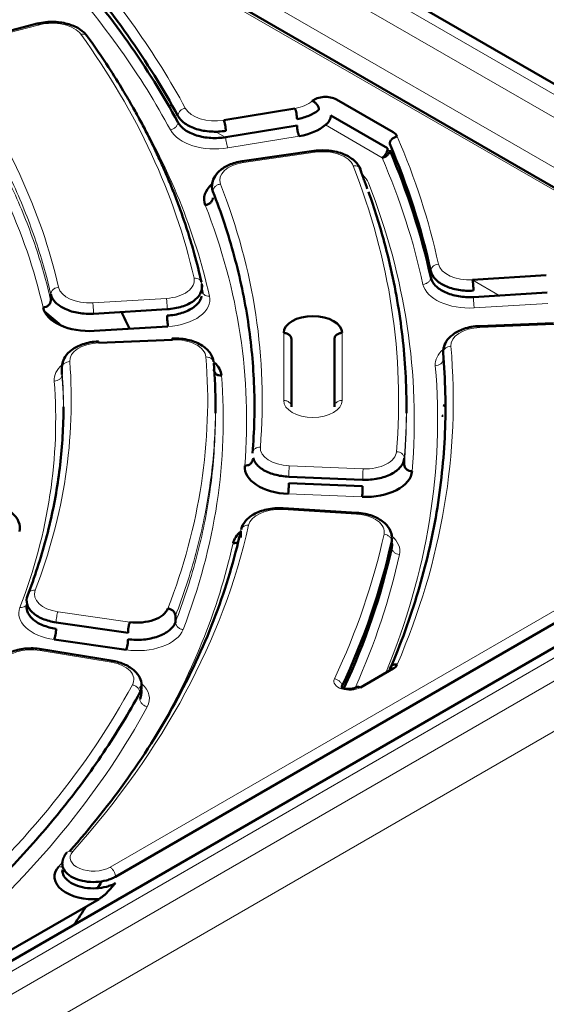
# Model space of a CAD drawing. Header units: millimetres. Extents: x 5 to 579, y 5 to 290.
# Tile 69 of 85: x 370.65 to 377.41, y 193 to 205.63. Entities that reach past the tile are written whole.
import ezdxf

# ---------------------------------------------------------------- set-up
doc = ezdxf.new("R2010")
doc.units = ezdxf.units.MM
doc.layers.add('1', color=7, linetype='Continuous', true_color=0xffffff)

msp = doc.modelspace()

# ---------------------------------------------------------------- linework, layer by layer
at = {"layer": '1', "color": 18, "linetype": 'Continuous', "lineweight": 50}
for p, q in [((382.1358, 202.13719), (365.56397, 211.70494)), ((380.88479, 201.52788), (371.86071, 206.73793)), ((370.89494, 205.58488), (369.99044, 205.35238)), ((374.71482, 204.60722), (375.44311, 204.18674)), ((373.26905, 204.34281), (374.18247, 204.49403)), ((375.37241, 203.98261), (374.64411, 204.4031)), ((374.21003, 204.27523), (373.29661, 204.12401)), ((374.45469, 203.95197), (373.50751, 203.81562)), ((376.46315, 202.29511), (377.40813, 202.35245)), ((372.98787, 202.24177), (372.98787, 202.16013)), ((371.05115, 202.02828), (371.05115, 202.10993)), ((377.41858, 202.13173), (376.4736, 202.07439)), ((371.5992, 201.86025), (372.54428, 201.9176)), ((372.55473, 201.69688), (371.60965, 201.63953)), ((377.49954, 201.74086), (376.55167, 201.70259)), ((372.61436, 201.5252), (371.66639, 201.48693)), ((374.13894, 200.66571), (374.13894, 201.53173)), ((374.68894, 201.53173), (374.68894, 200.66571)), ((371.19479, 201.16205), (371.19479, 201.0804)), ((373.16394, 200.58318), (373.16394, 200.66659)), ((375.61394, 200.58319), (375.61394, 200.66658)), ((376.08489, 200.68889), (376.11163, 200.67346)), ((375.58635, 200.00562), (375.58635, 199.92397)), ((381.47732, 199.87298), (353.54556, 183.74657)), ((371.88184, 194.63951), (380.90532, 199.84921)), ((374.10414, 199.76984), (375.05205, 199.73157)), ((375.05205, 199.64992), (374.10414, 199.68819)), ((374.9771, 199.30832), (374.03207, 199.36567)), ((373.48824, 199.0728), (373.48824, 198.99114)), ((371.11967, 197.90105), (372.04173, 197.76832)), ((372.65062, 197.98535), (372.65062, 197.90371)), ((372.01754, 197.549), (371.09548, 197.68173)), ((371.87495, 197.40241), (370.90687, 197.56268)), ((375.44311, 197.30798), (375.02424, 197.06614)), ((362.56376, 189.09641), (371.66971, 194.35373))]:
    msp.add_line(p, q, dxfattribs=at)
at = {"layer": '1', "color": 18, "linetype": 'Continuous', "lineweight": 13}
for p, q in [((381.93528, 202.11768), (365.56395, 211.56967)), ((381.6768, 201.96844), (365.56427, 211.27102)), ((381.39413, 201.49004), (365.56396, 210.6296)), ((380.83461, 201.52303), (371.81113, 206.73273)), ((370.90518, 205.56591), (370.03705, 205.34276)), ((372.61909, 204.5106), (372.55057, 204.55015)), ((373.28899, 204.12383), (373.15894, 204.19891)), ((375.30169, 203.86014), (374.5734, 204.28062)), ((373.32418, 203.98687), (374.2376, 204.13808)), ((374.44377, 203.93101), (373.52176, 203.79829)), ((375.87302, 202.63194), (375.84858, 202.64605)), ((376.8039, 202.0945), (376.46349, 202.29103)), ((371.58874, 201.99932), (372.53383, 202.05667)), ((376.48405, 201.93532), (377.42903, 201.99266)), ((377.50357, 201.72259), (376.5557, 201.68433)), ((374.03894, 201.61338), (374.03894, 200.74736)), ((374.78894, 200.74736), (374.78894, 201.61338)), ((371.81113, 194.76198), (380.83461, 199.97169)), ((374.11111, 199.90908), (375.05903, 199.87081)), ((353.74608, 183.72706), (381.6768, 199.85287)), ((354.00456, 183.57783), (381.93528, 199.70364)), ((374.09716, 199.54895), (375.04508, 199.51068)), ((374.97104, 199.29015), (374.02601, 199.3475)), ((354.28723, 183.09943), (382.21795, 199.22524)), ((371.14386, 198.03872), (372.06592, 197.90599)), ((371.82677, 197.39068), (370.91329, 197.54191))]:
    msp.add_line(p, q, dxfattribs=at)
for centre, major_axis, start_param, end_param in [((351.91394, 200.74736), (21.85, 0), 0.30172648, 0.47625938), ((351.91394, 200.50241), (21.65, 0), 0.30172648, 0.47625938), ((371.06787, 205.35494), (-0.4, 0), 3.53637296, 5.131268), ((351.91394, 200.74736), (-21.15, 0), 3.27041113, 3.53637296), ((351.91394, 200.74736), (19.4, 0), 0.12997497, 0.39362381), ((351.91394, 200.50241), (19.2, 0), 0.12997497, 0.39362381), ((374.07221, 204.71603), (-0.4, 0), 1.85004901, 2.55947653), ((351.91394, 200.50241), (-21.35, 0), 3.27041113, 3.47308235), ((373.15879, 204.56481), (-0.4, 0), 0.30172648, 1.85004901), ((373.15879, 204.31986), (-0.6, 0), 0.30172648, 1.85004901), ((351.91394, 200.74736), (24.3, 0), 0.12496405, 0.2437235), ((374.54053, 203.70693), (-0.4, 0), 3.36438536, 4.95673508), ((351.91394, 200.50241), (24.1, 0), 0.12496405, 0.2437235), ((373.61853, 203.57421), (-0.4, 0), 4.95673508, 6.5050576), ((351.91394, 200.74736), (-23.6, 0), 3.09333288, 3.36438536), ((374.54053, 203.46198), (-0.6, 0), 3.36438536, 3.6848955), ((351.91394, 200.74736), (21.85, 0), 6.23584594, 6.5050576), ((351.91394, 200.50241), (-23.8, 0), 3.09333288, 3.36438536), ((351.91394, 200.50241), (21.65, 0), 6.23584594, 6.5050576), ((376.42133, 202.52478), (-0.4, 0), 0.12496405, 1.67551608), ((372.49201, 202.28634), (-0.4, 0), 1.67551608, 3.27041113), ((371.54693, 202.22899), (-0.4, 0), 0.12997497, 1.67551608), ((376.42133, 202.27983), (-0.6, 0), 0.12496405, 1.67551608), ((372.49201, 202.04139), (-0.6, 0), 1.67551608, 3.27041113), ((376.5836, 201.45395), (-0.4, 0), 4.78220215, 6.33275418), ((371.69429, 201.25655), (-0.4, 0), 4.78220215, 6.32774327), ((372.64226, 201.29483), (-0.4, 0), 3.18730711, 4.78220215), ((351.91394, 200.74736), (24.3, 0), 6.03946181, 6.33275418), ((351.91394, 200.74736), (-21.15, 0), 2.92134528, 3.18730711), ((376.5836, 201.209), (-0.6, 0), 5.68721576, 6.33275418), ((351.91394, 200.74736), (19.4, 0), 6.06409442, 6.32774327), ((371.69429, 201.01161), (-0.6, 0), 5.68798584, 6.32774327), ((351.91394, 200.50241), (24.1, 0), 6.04745861, 6.33275418), ((351.91394, 200.50241), (-21.35, 0), 2.92134528, 3.18730711), ((351.91394, 200.50241), (19.2, 0), 6.06409442, 6.32774327), ((374.41394, 200.74736), (-0.375, 0), 0, 3.14159265), ((374.13901, 200.13946), (-0.4, 0), 6.23584594, 7.78416846), ((375.08693, 200.10119), (-0.4, 0), 1.50098316, 3.09333288), ((373.9842, 199.11783), (-0.4, 0), 4.60766923, 6.15599175), ((374.92923, 199.06048), (-0.4, 0), 3.01531951, 4.60766923), ((351.91394, 200.74736), (21.85, 0), 5.80692593, 6.15599175), ((351.91394, 200.74736), (-23.6, 0), 2.87654079, 3.01531951), ((351.91394, 200.50241), (21.65, 0), 5.94888118, 6.15599175), ((374.92923, 198.81553), (-0.6, 0), 3.01531951, 3.74690468), ((351.91394, 200.50241), (-23.8, 0), 2.88929542, 3.01531951), ((371.24063, 198.2628), (-0.4, 0), 6.06409442, 7.60963554), ((371.24063, 198.01785), (-0.6, 0), 6.06409442, 7.60963554), ((372.16269, 197.88512), (-0.6, 0), 1.32645023, 2.92134528), ((370.80304, 197.31991), (-0.4, 0), 4.4331363, 5.97867742), ((371.71651, 197.16868), (-0.4, 0), 2.83824126, 4.4331363), ((374.88282, 197.14779), (0.2, 0), 2.87654079, 5.49778714), ((351.91394, 200.74736), (-21.15, 0), 2.57227943, 2.83824126), ((371.71651, 196.92373), (-0.6, 0), 2.83824126, 3.71842396), ((351.91394, 200.50241), (-21.35, 0), 2.57227943, 2.83824126), ((371.599, 194.88446), (-0.3, 0), 5.80692593, 8.6393798), ((351.91394, 200.50241), (21.65, 0), 5.80692593, 5.81192739)]:
    msp.add_ellipse(centre, major_axis=major_axis, ratio=0.57735, start_param=start_param, end_param=end_param, dxfattribs=at)
at = {"layer": '1', "color": 18, "linetype": 'Continuous', "lineweight": 50}
for centre, major_axis, start_param, end_param in [((351.91394, 200.66571), (21.75, 0), 0.30172648, 0.47625938), ((351.91394, 200.58406), (-21.75, 0), 3.44331914, 3.61785203), ((374.5734, 204.52557), (0.2, 0), 0.78539816, 2.55947653), ((374.07221, 204.47108), (0.6, 0), 4.99164166, 5.70106918), ((375.30169, 204.10509), (0.2, 0), 0.2437235, 0.78539816), ((351.91394, 200.66571), (24.2, 0), 0.12496405, 0.2437235), ((351.91394, 200.58406), (-24.2, 0), 3.26655671, 3.38531615), ((373.61853, 203.32926), (0.6, 0), 2.55427289, 3.36346495), ((371.54693, 201.98404), (0.6, 0), 3.27156762, 4.81710874), ((351.91394, 194.37868), (23.07382, 0), 0.58282106, 0.59891613), ((351.91394, 198.46117), (20.9, 0), 0.26893397, 0.28746918), ((374.41394, 201.61338), (0.375, 0), 0, 3.14159265), ((372.64226, 201.04988), (0.6, 0), 0.04571445, 0.56557548), ((376.30912, 200.86983), (0.6, 0), 4.29573525, 4.32813293), ((374.13901, 199.89451), (0.6, 0), 3.09425329, 4.64257581), ((375.08693, 199.85624), (0.6, 0), 4.64257581, 6.23492553), ((370.05463, 199.11133), (0.6, 0), 6.15113975, 6.89154474), ((373.9842, 198.87288), (0.6, 0), 2.54383001, 3.0143991), ((351.91394, 200.66571), (-23.7, 0), 2.87654079, 3.01531951), ((351.91394, 200.58406), (23.7, 0), 6.02238137, 6.15691216), ((372.16269, 198.13007), (-0.4, 0), 1.32645023, 2.92134528), ((375.30169, 197.38963), (0.2, 0), 5.49778714, 6.03946181), ((371.599, 194.63951), (-0.5, 0), 5.80692593, 7.99587869), ((351.91394, 198.46117), (20.9, 0), 5.94772839, 5.95541988), ((351.91394, 198.46117), (20.9, 0), 5.9069173, 5.92751198)]:
    msp.add_ellipse(centre, major_axis=major_axis, ratio=0.57735, start_param=start_param, end_param=end_param, dxfattribs=at)
for points, knots in [([(370.88025, 205.5811), (370.88311, 205.58185), (370.8909, 205.58085), (370.89989, 205.57277), (370.90518, 205.56591)], [0, 0, 0, 0, 0.40482833, 1, 1, 1, 1]), ([(371.51911, 205.41933), (371.49495, 205.45192), (371.43182, 205.51233), (371.3115, 205.56807), (371.19303, 205.59569), (371.09168, 205.60582), (370.98408, 205.60212), (370.91495, 205.58992), (370.88029, 205.58111)], [0, 0, 0, 0, 0.20913642, 0.44519048, 0.57357492, 0.70879214, 0.85111024, 1, 1, 1, 1]), ([(372.98416, 202.26359), (372.95648, 202.38666), (372.90307, 202.59906), (372.82159, 202.87265), (372.75164, 203.08387), (372.6858, 203.26753), (372.61499, 203.45103), (372.53855, 203.63569), (372.45707, 203.81994), (372.37069, 204.00342), (372.28079, 204.18336), (372.18999, 204.35534), (372.09135, 204.53311), (371.96242, 204.75376), (371.77388, 205.05488), (371.61448, 205.28713), (371.51911, 205.41933)], [0, 0, 0, 0, 0.11363182, 0.19658899, 0.25422928, 0.31056385, 0.36833933, 0.42637712, 0.48441386, 0.54244936, 0.60045554, 0.65587208, 0.70703481, 0.77133801, 0.86899137, 1, 1, 1, 1]), ([(374.64411, 204.4031), (374.64411, 204.39775), (374.64365, 204.39215), (374.64184, 204.38062), (374.64049, 204.3747), (374.63695, 204.36278), (374.63476, 204.35678), (374.62962, 204.34493), (374.62667, 204.33907), (374.62012, 204.32774), (374.61653, 204.32225), (374.60883, 204.31187), (374.60473, 204.30697), (374.59618, 204.29795), (374.59173, 204.29382), (374.58265, 204.28649), (374.57802, 204.28329), (374.5734, 204.28062)], [0, 0, 0, 0, 0.125, 0.125, 0.25, 0.25, 0.375, 0.375, 0.5, 0.5, 0.625, 0.625, 0.75, 0.75, 0.875, 0.875, 1, 1, 1, 1]), ([(374.2376, 204.13808), (374.23579, 204.14172), (374.23399, 204.14588), (374.23045, 204.15509), (374.22872, 204.16014), (374.22538, 204.17094), (374.22378, 204.17669), (374.22078, 204.18867), (374.21938, 204.1949), (374.21683, 204.20759), (374.21568, 204.21406), (374.21368, 204.22698), (374.21282, 204.23344), (374.21144, 204.24609), (374.21091, 204.25229), (374.21021, 204.26419), (374.21003, 204.26989), (374.21003, 204.27523)], [0, 0, 0, 0, 0.125, 0.125, 0.25, 0.25, 0.375, 0.375, 0.5, 0.5, 0.625, 0.625, 0.75, 0.75, 0.875, 0.875, 1, 1, 1, 1]), ([(374.44377, 203.93101), (374.44218, 203.93468), (374.4406, 203.93782), (374.43749, 203.94293), (374.43597, 203.94489), (374.43305, 203.94758), (374.43164, 203.9483), (374.43005, 203.94839), (374.42977, 203.94838), (374.4295, 203.94834)], [0, 0, 0, 0, 0.31139309, 0.31139309, 0.62278619, 0.62278619, 0.93417928, 0.93417928, 1, 1, 1, 1]), ([(375.02267, 203.71538), (375.00731, 203.75165), (374.96038, 203.82061), (374.85459, 203.89025), (374.74348, 203.93057), (374.64528, 203.9512), (374.53765, 203.95853), (374.46604, 203.95352), (374.42952, 203.94834)], [0, 0, 0, 0, 0.21051322, 0.44763664, 0.57617096, 0.71110788, 0.8525975, 1, 1, 1, 1]), ([(375.30169, 203.86014), (375.30632, 203.86281), (375.31095, 203.86601), (375.32003, 203.87333), (375.32448, 203.87746), (375.33303, 203.88649), (375.33713, 203.89139), (375.34483, 203.90177), (375.34842, 203.90725), (375.35497, 203.91859), (375.35792, 203.92444), (375.36306, 203.9363), (375.36525, 203.9423), (375.36879, 203.95422), (375.37014, 203.96014), (375.37195, 203.97166), (375.3724, 203.97727), (375.3724, 203.98261)], [0, 0, 0, 0, 0.125, 0.125, 0.25, 0.25, 0.375, 0.375, 0.5, 0.5, 0.625, 0.625, 0.75, 0.75, 0.875, 0.875, 1, 1, 1, 1]), ([(373.50752, 203.81562), (373.44483, 203.80641), (373.33818, 203.77657), (373.21346, 203.69903), (373.14178, 203.60895), (373.12329, 203.5444), (373.1198, 203.51275)], [0, 0, 0, 0, 0.29858865, 0.56689436, 0.8016488, 1, 1, 1, 1]), ([(373.52176, 203.79829), (373.51862, 203.80558), (373.51351, 203.81399), (373.50905, 203.81585), (373.5075, 203.81562)], [0, 0, 0, 0, 0.62288317, 1, 1, 1, 1]), ([(375.01482, 203.72856), (375.01707, 203.72564), (375.02476, 203.71371), (375.02818, 203.69969), (375.02818, 203.68907)], [0, 0, 0, 0, 0.25819463, 1, 1, 1, 1]), ([(373.12748, 203.54693), (373.12671, 203.54464), (373.11463, 203.50563), (373.11668, 203.46515), (373.13079, 203.42904)], [0, 0, 0, 0, 0.05893424, 1, 1, 1, 1]), ([(375.61394, 200.66575), (375.61394, 200.75469), (375.60722, 201.15273), (375.54183, 201.85919), (375.36657, 202.69034), (375.20374, 203.20988), (375.12739, 203.42407)], [0, 0, 0, 0, 0.09606677, 0.42992175, 0.76377673, 1, 1, 1, 1]), ([(372.98801, 202.08686), (372.98501, 202.07309), (372.96728, 202.02161), (372.89482, 201.93931), (372.73991, 201.8634), (372.60993, 201.83993), (372.54428, 201.83595)], [0, 0, 0, 0, 0.10739191, 0.40492794, 0.70246397, 1, 1, 1, 1]), ([(376.55167, 201.70259), (376.51524, 201.70108), (376.44668, 201.69335), (376.32426, 201.66167), (376.20737, 201.60151), (376.12275, 201.51379), (376.0973, 201.44973), (376.09039, 201.41949)], [0, 0, 0, 0, 0.16591515, 0.32151363, 0.59684875, 0.82415217, 1, 1, 1, 1]), ([(376.5557, 201.68433), (376.55479, 201.69182), (376.55335, 201.70038), (376.55209, 201.70261), (376.55166, 201.70259)], [0, 0, 0, 0, 0.63638533, 1, 1, 1, 1]), ([(372.60781, 201.52557), (372.60784, 201.52641), (372.60821, 201.53448), (372.6093, 201.54456), (372.61162, 201.54359), (372.61345, 201.5327), (372.61436, 201.5252)], [0, 0, 0, 0, 0.03600908, 0.35733939, 0.67866969, 1, 1, 1, 1]), ([(373.13926, 201.24433), (373.13412, 201.28263), (373.10649, 201.35748), (373.01978, 201.43986), (372.91928, 201.4927), (372.82645, 201.52397), (372.72081, 201.54257), (372.64806, 201.54492), (372.61033, 201.54347)], [0, 0, 0, 0, 0.21075445, 0.44863349, 0.57748732, 0.71248467, 0.85360036, 1, 1, 1, 1]), ([(374.13894, 201.53173), (374.13894, 201.53708), (374.1383, 201.54242), (374.13574, 201.5529), (374.13383, 201.55804), (374.12882, 201.56792), (374.12572, 201.57265), (374.11845, 201.58154), (374.11428, 201.58569), (374.10502, 201.59325), (374.09994, 201.59665), (374.08906, 201.60259), (374.08326, 201.60512), (374.07116, 201.60921), (374.06487, 201.61077), (374.05203, 201.61286), (374.04549, 201.61338), (374.03894, 201.61338)], [0, 0, 0, 0, 0.125, 0.125, 0.25, 0.25, 0.375, 0.375, 0.5, 0.5, 0.625, 0.625, 0.75, 0.75, 0.875, 0.875, 1, 1, 1, 1]), ([(374.78894, 201.61338), (374.7824, 201.61338), (374.77585, 201.61286), (374.76301, 201.61077), (374.75672, 201.60921), (374.74463, 201.60512), (374.73883, 201.60259), (374.72794, 201.59665), (374.72286, 201.59325), (374.7136, 201.58569), (374.70943, 201.58154), (374.70216, 201.57265), (374.69906, 201.56792), (374.69405, 201.55804), (374.69214, 201.5529), (374.68959, 201.54242), (374.68894, 201.53708), (374.68894, 201.53173)], [0, 0, 0, 0, 0.125, 0.125, 0.25, 0.25, 0.375, 0.375, 0.5, 0.5, 0.625, 0.625, 0.75, 0.75, 0.875, 0.875, 1, 1, 1, 1]), ([(371.66235, 201.5052), (371.62605, 201.50369), (371.55769, 201.49601), (371.43557, 201.46449), (371.31877, 201.4046), (371.23392, 201.31707), (371.20827, 201.25303), (371.20127, 201.22275)], [0, 0, 0, 0, 0.16567698, 0.32108717, 0.59625573, 0.82369467, 1, 1, 1, 1]), ([(371.66639, 201.48693), (371.66548, 201.49442), (371.66364, 201.50532), (371.66133, 201.50629), (371.66022, 201.49607), (371.65985, 201.48772), (371.6598, 201.48665)], [0, 0, 0, 0, 0.31839528, 0.63679057, 0.95518585, 1, 1, 1, 1]), ([(371.21394, 200.66569), (371.21394, 200.58638), (371.20795, 200.26223), (371.15442, 199.69384), (371.00178, 198.96431), (370.84473, 198.48281), (370.75258, 198.24389)], [0, 0, 0, 0, 0.09745595, 0.39830397, 0.69915198, 1, 1, 1, 1]), ([(373.64592, 200.01022), (373.6507, 199.99371), (373.67408, 199.94109), (373.75597, 199.86116), (373.91267, 199.7922), (374.04018, 199.77242), (374.10414, 199.76984)], [0, 0, 0, 0, 0.1301669, 0.42011127, 0.71005563, 1, 1, 1, 1]), ([(374.10414, 199.68819), (374.10414, 199.68285), (374.10409, 199.67713), (374.10391, 199.66518), (374.10378, 199.65894), (374.10343, 199.64618), (374.10321, 199.63966), (374.10271, 199.62658), (374.10242, 199.62003), (374.10177, 199.60714), (374.10142, 199.60081), (374.10066, 199.5886), (374.10025, 199.58273), (374.09941, 199.57167), (374.09897, 199.56649), (374.09807, 199.55701), (374.09762, 199.55272), (374.09716, 199.54895)], [0, 0, 0, 0, 0.125, 0.125, 0.25, 0.25, 0.375, 0.375, 0.5, 0.5, 0.625, 0.625, 0.75, 0.75, 0.875, 0.875, 1, 1, 1, 1]), ([(375.04508, 199.51068), (375.04553, 199.51445), (375.04599, 199.51874), (375.04689, 199.52822), (375.04732, 199.5334), (375.04817, 199.54446), (375.04857, 199.55033), (375.04933, 199.56254), (375.04969, 199.56887), (375.05033, 199.58176), (375.05062, 199.58831), (375.05113, 199.60139), (375.05135, 199.60791), (375.0517, 199.62067), (375.05183, 199.62691), (375.05201, 199.63886), (375.05205, 199.64458), (375.05205, 199.64992)], [0, 0, 0, 0, 0.125, 0.125, 0.25, 0.25, 0.375, 0.375, 0.5, 0.5, 0.625, 0.625, 0.75, 0.75, 0.875, 0.875, 1, 1, 1, 1]), ([(374.03207, 199.36566), (373.99565, 199.36781), (373.92513, 199.36713), (373.82195, 199.35197), (373.73006, 199.32472), (373.62867, 199.27739), (373.53695, 199.20189), (373.50156, 199.13109), (373.49192, 199.09453)], [0, 0, 0, 0, 0.14672918, 0.28792665, 0.42286592, 0.5515812, 0.7892272, 1, 1, 1, 1]), ([(374.02601, 199.3475), (374.02737, 199.35497), (374.02954, 199.36351), (374.03143, 199.36571), (374.03207, 199.36566)], [0, 0, 0, 0, 0.63487025, 1, 1, 1, 1]), ([(374.97104, 199.29016), (374.97172, 199.29391), (374.97241, 199.29714), (374.97375, 199.30243), (374.97441, 199.30449), (374.97567, 199.30734), (374.97628, 199.30814), (374.97693, 199.30832), (374.97702, 199.30833), (374.9771, 199.30832)], [0, 0, 0, 0, 0.31738475, 0.31738475, 0.6347695, 0.6347695, 0.95215425, 0.95215425, 1, 1, 1, 1]), ([(375.42521, 199.01504), (375.41973, 199.04536), (375.39726, 199.10979), (375.31701, 199.19973), (375.20276, 199.26264), (375.08168, 199.29693), (375.01344, 199.30606), (374.97709, 199.30832)], [0, 0, 0, 0, 0.17679389, 0.40448757, 0.67962064, 0.83482171, 1, 1, 1, 1]), ([(373.48824, 199.0728), (373.40801, 198.71058), (373.19266, 197.98981), (372.70775, 196.92931), (372.07668, 195.91657), (371.56324, 195.27054), (371.29216, 194.96346)], [0, 0, 0, 0, 0.25356175, 0.5071235, 0.76068525, 1, 1, 1, 1]), ([(373.44633, 198.92758), (373.44032, 198.92453), (373.42239, 198.91769), (373.40195, 198.91587), (373.38905, 198.91682)], [0, 0, 0, 0, 0.3620669, 1, 1, 1, 1]), ([(371.11967, 197.8194), (371.05757, 197.82834), (370.93816, 197.86051), (370.80468, 197.94391), (370.74231, 198.03916), (370.73877, 198.10276), (370.74317, 198.12828)], [0, 0, 0, 0, 0.27097058, 0.54194117, 0.81291175, 1, 1, 1, 1]), ([(372.04173, 197.76832), (372.04173, 197.77367), (372.04189, 197.77937), (372.04251, 197.79128), (372.04297, 197.79749), (372.04418, 197.81017), (372.04493, 197.81664), (372.04669, 197.8296), (372.0477, 197.83609), (372.04994, 197.84884), (372.05117, 197.85509), (372.0538, 197.86712), (372.0552, 197.87291), (372.05813, 197.88377), (372.05965, 197.88885), (372.06276, 197.89813), (372.06434, 197.90232), (372.06592, 197.90599)], [0, 0, 0, 0, 0.125, 0.125, 0.25, 0.25, 0.375, 0.375, 0.5, 0.5, 0.625, 0.625, 0.75, 0.75, 0.875, 0.875, 1, 1, 1, 1]), ([(370.92962, 197.55891), (370.89451, 197.56465), (370.82541, 197.57107), (370.68977, 197.56552), (370.53898, 197.52931), (370.40583, 197.45258), (370.35263, 197.3889), (370.33352, 197.35516)], [0, 0, 0, 0, 0.14809158, 0.29001287, 0.55253115, 0.78961819, 1, 1, 1, 1]), ([(370.92964, 197.55891), (370.9293, 197.55897), (370.92895, 197.55899), (370.9271, 197.55893), (370.9255, 197.55824), (370.92217, 197.55562), (370.92044, 197.55368), (370.9169, 197.54864), (370.91509, 197.54554), (370.91329, 197.54191)], [0, 0, 0, 0, 0.07246377, 0.07246377, 0.38164251, 0.38164251, 0.69082126, 0.69082126, 1, 1, 1, 1]), ([(371.84312, 197.40768), (371.84133, 197.40798), (371.83621, 197.40626), (371.83035, 197.3979), (371.82677, 197.39068)], [0, 0, 0, 0, 0.38154691, 1, 1, 1, 1]), ([(372.21614, 197.09769), (372.2139, 197.13057), (372.19729, 197.19656), (372.12727, 197.28864), (372.00632, 197.36663), (371.90322, 197.39757), (371.8431, 197.40768)], [0, 0, 0, 0, 0.20802525, 0.44584209, 0.71084071, 1, 1, 1, 1]), ([(372.19368, 197.0008), (372.2134, 197.03717), (372.22111, 197.07938), (372.21315, 197.1206), (372.21248, 197.12362)], [0, 0, 0, 0, 0.92640843, 1, 1, 1, 1]), ([(372.19547, 197.07224), (372.19703, 197.0698), (372.20894, 197.05028), (372.21518, 197.03185), (372.21614, 197.01604)], [0, 0, 0, 0, 0.12421834, 1, 1, 1, 1]), ([(374.78679, 197.05005), (374.78475, 197.05412), (374.78253, 197.06145), (374.78289, 197.072), (374.78488, 197.07823), (374.78631, 197.08127)], [0, 0, 0, 0, 0.40085394, 0.70042697, 1, 1, 1, 1]), ([(374.97424, 197.07109), (374.96793, 197.06747), (374.9547, 197.06118), (374.92579, 197.052), (374.88872, 197.0466), (374.84913, 197.04786), (374.81967, 197.05325), (374.80071, 197.05902), (374.79197, 197.06233), (374.78852, 197.06199), (374.78747, 197.06156)], [0, 0, 0, 0, 0.10529627, 0.20557847, 0.39010136, 0.55364062, 0.69708078, 0.82241476, 0.93287277, 1, 1, 1, 1]), ([(371.20373, 194.83824), (371.20308, 194.83582), (371.19604, 194.80647), (371.20147, 194.74859), (371.25869, 194.67242), (371.35809, 194.61237), (371.48741, 194.57597), (371.63049, 194.56767), (371.7468, 194.58518), (371.82879, 194.6123), (371.86518, 194.62988), (371.88184, 194.63951)], [0, 0, 0, 0, 0.01270893, 0.15367137, 0.2946338, 0.43559624, 0.57655868, 0.71752111, 0.85848355, 0.92924178, 1, 1, 1, 1]), ([(371.88184, 194.55786), (371.86518, 194.54823), (371.82879, 194.53065), (371.7468, 194.50353), (371.63049, 194.48602), (371.48741, 194.49432), (371.35809, 194.53072), (371.25869, 194.59077), (371.20606, 194.66082), (371.198, 194.70906), (371.1993, 194.72972)], [0, 0, 0, 0, 0.07422073, 0.14844147, 0.29630181, 0.44416215, 0.5920225, 0.73988284, 0.88774318, 1, 1, 1, 1]), ([(371.66971, 194.35374), (371.66975, 194.35377), (371.6699, 194.35385), (371.67023, 194.35404), (371.67078, 194.35435), (371.67151, 194.35478), (371.67235, 194.35528), (371.67411, 194.35632), (371.67793, 194.35864), (371.68614, 194.36388), (371.69775, 194.37191), (371.71169, 194.38245), (371.72679, 194.39478), (371.74332, 194.40929), (371.76127, 194.42614), (371.77873, 194.44351), (371.79598, 194.4614), (371.81325, 194.47997), (371.82775, 194.49607), (371.84026, 194.51011), (371.85139, 194.52273), (371.8656, 194.53907), (371.87608, 194.55119), (371.88184, 194.55786)], [0, 0, 0, 0, 0.0005015, 0.00196264, 0.00438268, 0.0077602, 0.01164734, 0.01556056, 0.03116317, 0.06237952, 0.1248697, 0.18620494, 0.24997642, 0.32987835, 0.41323424, 0.49996179, 0.57671787, 0.66005495, 0.74996882, 0.78913243, 0.84395435, 0.91428231, 1, 1, 1, 1])]:
    msp.add_open_spline(points, degree=3, knots=knots, dxfattribs=at)
at = {"layer": '1', "color": 18, "linetype": 'Continuous', "lineweight": 13}
for points in [[(371.52941, 205.38431), (371.52941, 205.39493), (371.52461, 205.41525), (371.50407, 205.43745), (371.47339, 205.44824), (371.44911, 205.44665), (371.43711, 205.44376)], [(369.73798, 204.93941), (369.90058, 204.71336), (370.20007, 204.25492), (370.56981, 203.55178), (370.85855, 202.83611), (370.9962, 202.35263), (371.05115, 202.10993)], [(372.77686, 204.49618), (372.76445, 204.49395), (372.73934, 204.48519), (372.7076, 204.46131), (372.68635, 204.43035), (372.68138, 204.40799), (372.68138, 204.39737)], [(372.68138, 204.31572), (372.68138, 204.3051), (372.67641, 204.28274), (372.65516, 204.25178), (372.62343, 204.22791), (372.59832, 204.21915), (372.5859, 204.21691)], [(373.32418, 203.98687), (373.32059, 203.99408), (373.31334, 204.01293), (373.30418, 204.04955), (373.29805, 204.08904), (373.29661, 204.11339), (373.29661, 204.12401)], [(373.22834, 203.52339), (373.21565, 203.52174), (373.19, 203.51415), (373.15757, 203.49176), (373.13586, 203.46179), (373.13079, 203.43966), (373.13079, 203.42904)], [(376.02445, 202.496), (376.01155, 202.49506), (375.98546, 202.48892), (375.95248, 202.46836), (375.9304, 202.43961), (375.92523, 202.41777), (375.92523, 202.40715)], [(372.98787, 202.24178), (372.98787, 202.25239), (372.98271, 202.27348), (372.96064, 202.29897), (372.92768, 202.31467), (372.9016, 202.31697), (372.8887, 202.31601)], [(375.92523, 202.3255), (375.92523, 202.31488), (375.92007, 202.29304), (375.89799, 202.26429), (375.86501, 202.24373), (375.83892, 202.23759), (375.82601, 202.23665)], [(371.05115, 202.10993), (371.05115, 202.12055), (371.05631, 202.14241), (371.07838, 202.17121), (371.11133, 202.19187), (371.13741, 202.19809), (371.15031, 202.19906)], [(372.98787, 202.16013), (372.9861, 202.16801), (372.98432, 202.1759), (372.98252, 202.18379)], [(372.53383, 202.05667), (372.53519, 202.0492), (372.53793, 202.02985), (372.54141, 201.99259), (372.54373, 201.95268), (372.54428, 201.92822), (372.54428, 201.9176)], [(372.98787, 202.16013), (372.98787, 202.14951), (372.99303, 202.12842), (373.0151, 202.10293), (373.04807, 202.08723), (373.07415, 202.08493), (373.08704, 202.08589)], [(376.48405, 201.93532), (376.48269, 201.94279), (376.47994, 201.96213), (376.47647, 201.99939), (376.47414, 202.03931), (376.4736, 202.06377), (376.4736, 202.07439)], [(371.5992, 201.86025), (371.5992, 201.87087), (371.59865, 201.89533), (371.59633, 201.93524), (371.59285, 201.9725), (371.5901, 201.99185), (371.58874, 201.99932)], [(376.08422, 201.35799), (376.08422, 201.36861), (376.08941, 201.39023), (376.11164, 201.41801), (376.14484, 201.43713), (376.1711, 201.44213), (376.18409, 201.44251)], [(373.14174, 201.22637), (373.14174, 201.23699), (373.13654, 201.25832), (373.11431, 201.28487), (373.08111, 201.30217), (373.05484, 201.30572), (373.04185, 201.30538)], [(371.19479, 201.16205), (371.19479, 201.17267), (371.19998, 201.19427), (371.22222, 201.22198), (371.25542, 201.24101), (371.28169, 201.24593), (371.29469, 201.24627)], [(371.19479, 201.16205), (371.20755, 200.99673), (371.21394, 200.83121), (371.21394, 200.66569)], [(375.98434, 201.19183), (375.99733, 201.19221), (376.02359, 201.19721), (376.05679, 201.21633), (376.07902, 201.24411), (376.08422, 201.26573), (376.08422, 201.27635)], [(371.19479, 201.0804), (371.19479, 201.06978), (371.18959, 201.04817), (371.16735, 201.02046), (371.13415, 201.00144), (371.10788, 200.99651), (371.09488, 200.99618)], [(371.19479, 201.0804), (371.20698, 200.92248), (371.21335, 200.76441), (371.2139, 200.60634)], [(374.78894, 200.74736), (374.77594, 200.74736), (374.74964, 200.74311), (374.7164, 200.72494), (374.69415, 200.6978), (374.68894, 200.67633), (374.68894, 200.66571)], [(375.58635, 200.00562), (375.60474, 200.22545), (375.61394, 200.4456), (375.61394, 200.66575)], [(375.58635, 199.92397), (375.60474, 200.14385), (375.61394, 200.36398), (375.61394, 200.58412)], [(373.73946, 200.15039), (373.72647, 200.15075), (373.7002, 200.14721), (373.667, 200.12995), (373.64477, 200.10342), (373.63958, 200.08209), (373.63958, 200.07147)], [(375.48646, 200.09005), (375.49946, 200.08969), (375.52572, 200.08471), (375.55892, 200.06561), (375.58115, 200.03785), (375.58635, 200.01624), (375.58635, 200.00562)], [(375.05903, 199.87081), (375.05812, 199.86332), (375.05629, 199.84393), (375.05397, 199.80661), (375.05242, 199.76666), (375.05205, 199.74219), (375.05205, 199.73157)], [(373.48824, 199.0728), (373.48824, 199.08341), (373.4934, 199.1045), (373.51548, 199.13001), (373.54845, 199.14575), (373.57453, 199.14807), (373.58743, 199.14712)], [(375.32604, 199.0314), (375.33894, 199.03045), (375.36503, 199.02429), (375.39801, 199.0037), (375.42008, 198.97494), (375.42525, 198.95309), (375.42525, 198.94248)], [(375.42525, 198.86083), (375.42525, 198.85021), (375.43041, 198.82836), (375.45249, 198.7996), (375.48546, 198.77901), (375.51155, 198.77285), (375.52445, 198.77191)], [(370.75258, 198.24389), (370.75258, 198.25451), (370.75766, 198.27533), (370.77939, 198.29968), (370.81183, 198.31368), (370.8375, 198.31463), (370.85019, 198.31299)], [(370.75258, 198.16224), (370.75258, 198.15162), (370.7475, 198.13081), (370.72578, 198.10646), (370.69334, 198.09246), (370.66767, 198.09151), (370.65497, 198.09314)], [(371.11967, 197.90105), (371.11967, 197.91167), (371.12093, 197.93606), (371.12631, 197.97566), (371.13435, 198.01245), (371.14072, 198.03144), (371.14386, 198.03872)], [(372.65061, 197.9037), (372.65061, 197.89309), (372.65569, 197.87096), (372.67741, 197.84101), (372.70985, 197.81865), (372.73551, 197.81108), (372.7482, 197.80944)], [(374.6898, 197.17804), (374.70236, 197.17607), (374.72773, 197.16785), (374.75981, 197.14465), (374.78129, 197.11414), (374.78631, 197.09189), (374.78631, 197.08127)], [(372.19368, 197.0008), (372.19368, 197.01142), (372.18872, 197.03379), (372.16748, 197.06477), (372.13576, 197.08867), (372.11066, 197.09745), (372.09825, 197.0997)], [(372.19368, 196.91915), (372.19368, 196.90853), (372.19865, 196.88616), (372.21989, 196.85519), (372.25161, 196.83128), (372.2767, 196.8225), (372.28912, 196.82026)]]:
    msp.add_open_spline(points, degree=3, dxfattribs=at)
for points, knots in [([(369.73798, 204.85776), (369.90061, 204.63167), (370.05034, 204.40248), (370.32331, 203.9389), (370.44656, 203.70452), (370.66606, 203.23157), (370.7623, 202.993), (370.92737, 202.51273), (370.99619, 202.27103), (371.05115, 202.02828)], [0, 0, 0, 0, 0.25, 0.25, 0.5, 0.5, 0.75, 0.75, 1, 1, 1, 1]), ([(374.93065, 203.75796), (374.94333, 203.75962), (374.96898, 203.75873), (374.99764, 203.74641), (375.01061, 203.73402), (375.01482, 203.72856)], [0, 0, 0, 0, 0.37708279, 0.75416559, 1, 1, 1, 1]), ([(372.65061, 197.98535), (372.75349, 198.25065), (372.92874, 198.78537), (373.09868, 199.59563), (373.15752, 200.22382), (373.16394, 200.5807), (373.16394, 200.66565)], [0, 0, 0, 0, 0.30189818, 0.60379637, 0.90569455, 1, 1, 1, 1]), ([(374.03894, 200.74736), (374.04549, 200.74736), (374.05203, 200.74683), (374.06487, 200.74475), (374.07116, 200.74319), (374.08326, 200.7391), (374.08906, 200.73657), (374.09994, 200.73063), (374.10502, 200.72722), (374.11428, 200.71966), (374.11845, 200.71551), (374.12572, 200.70663), (374.12882, 200.70189), (374.13383, 200.69202), (374.13574, 200.68688), (374.1383, 200.6764), (374.13894, 200.67105), (374.13894, 200.66571)], [0, 0, 0, 0, 0.125, 0.125, 0.25, 0.25, 0.375, 0.375, 0.5, 0.5, 0.625, 0.625, 0.75, 0.75, 0.875, 0.875, 1, 1, 1, 1]), ([(372.65061, 197.9037), (372.75351, 198.16905), (372.84112, 198.43638), (372.98538, 198.9738), (373.04203, 199.24389), (373.12413, 199.78565), (373.14957, 200.05732), (373.16161, 200.39195), (373.16304, 200.45472), (373.16363, 200.5175)], [0, 0, 0, 0, 0.30951368, 0.30951368, 0.61902735, 0.61902735, 0.92854103, 0.92854103, 1, 1, 1, 1]), ([(374.11111, 199.90908), (374.11066, 199.90531), (374.1102, 199.90102), (374.1093, 199.89154), (374.10886, 199.88636), (374.10802, 199.8753), (374.10762, 199.86943), (374.10686, 199.85722), (374.1065, 199.85089), (374.10586, 199.838), (374.10557, 199.83145), (374.10506, 199.81837), (374.10484, 199.81185), (374.10449, 199.79909), (374.10436, 199.79285), (374.10418, 199.7809), (374.10414, 199.77518), (374.10414, 199.76984)], [0, 0, 0, 0, 0.125, 0.125, 0.25, 0.25, 0.375, 0.375, 0.5, 0.5, 0.625, 0.625, 0.75, 0.75, 0.875, 0.875, 1, 1, 1, 1]), ([(371.25739, 194.94835), (371.26087, 194.95235), (371.27227, 194.96202), (371.29746, 194.97002), (371.32083, 194.9673), (371.33239, 194.96386)], [0, 0, 0, 0, 0.21829197, 0.60914598, 1, 1, 1, 1]), ([(371.15464, 194.77185), (371.1662, 194.76841), (371.18373, 194.76638), (371.19918, 194.76938), (371.20402, 194.77091)], [0, 0, 0, 0, 0.6667778, 1, 1, 1, 1]), ([(371.81113, 194.76198), (371.81576, 194.75931), (371.82039, 194.75611), (371.82947, 194.74878), (371.83392, 194.74466), (371.84247, 194.73563), (371.84657, 194.73073), (371.85427, 194.72035), (371.85786, 194.71487), (371.86441, 194.70353), (371.86736, 194.69768), (371.8725, 194.68582), (371.87469, 194.67982), (371.87823, 194.6679), (371.87958, 194.66198), (371.88139, 194.65046), (371.88184, 194.64485), (371.88184, 194.63951)], [0, 0, 0, 0, 0.125, 0.125, 0.25, 0.25, 0.375, 0.375, 0.5, 0.5, 0.625, 0.625, 0.75, 0.75, 0.875, 0.875, 1, 1, 1, 1])]:
    msp.add_open_spline(points, degree=3, knots=knots, dxfattribs=at)
at = {"layer": '1', "color": 18, "linetype": 'Continuous', "lineweight": 50}
for points, degree in [([(374.48986, 204.47566), (374.48986, 204.48628), (374.48552, 204.50941), (374.46693, 204.54361), (374.43916, 204.57233), (374.4172, 204.58493), (374.40633, 204.58906)], 3), ([(374.18247, 204.49403), (374.18605, 204.48681), (374.1933, 204.46797), (374.20246, 204.43135), (374.2086, 204.39186), (374.21003, 204.3675), (374.21003, 204.35688)], 3), ([(374.21003, 204.35688), (374.23841, 204.36158), (374.29384, 204.37391), (374.36994, 204.40057), (374.43671, 204.43456), (374.47363, 204.46143), (374.48986, 204.47566)], 3), ([(372.68138, 204.39737), (372.70043, 204.36203), (372.76307, 204.29493), (372.91535, 204.22273), (373.10345, 204.18886), (373.23499, 204.19546), (373.29661, 204.20566)], 3), ([(373.29661, 204.20566), (373.29661, 204.21628), (373.29518, 204.24064), (373.28904, 204.28013), (373.27988, 204.31675), (373.27263, 204.33559), (373.26905, 204.34281)], 3), ([(373.29661, 204.12401), (373.23499, 204.11381), (373.10345, 204.10721), (372.91535, 204.14108), (372.76307, 204.21328), (372.70043, 204.28038), (372.68138, 204.31572)], 3), ([(375.49578, 204.13295), (375.48316, 204.13114), (375.45764, 204.12323), (375.42539, 204.10043), (375.40379, 204.07019), (375.39874, 204.04799), (375.39874, 204.03737)], 3), ([(375.39874, 203.95572), (375.39874, 203.9451), (375.39369, 203.9229), (375.37209, 203.89266), (375.33984, 203.86986), (375.31432, 203.86195), (375.30169, 203.86014)], 3), ([(375.11131, 203.46264), (375.01477, 203.72863)], 1), ([(373.13079, 203.34739), (373.13079, 203.33677), (373.12571, 203.31464), (373.104, 203.28467), (373.07158, 203.26228), (373.04593, 203.25469), (373.03324, 203.25303)], 3), ([(373.13079, 203.42904), (373.23814, 203.15428), (373.42088, 202.60041), (373.59754, 201.76098), (373.67603, 200.91659), (373.66266, 200.35282), (373.63958, 200.07147)], 3), ([(375.92523, 202.40715), (375.93324, 202.37037), (375.97456, 202.29785), (376.10279, 202.21126), (376.27803, 202.15888), (376.40975, 202.15216), (376.4736, 202.15604)], 3), ([(376.4736, 202.07439), (376.40975, 202.07051), (376.27803, 202.07723), (376.10279, 202.12961), (375.97456, 202.2162), (375.93324, 202.28872), (375.92523, 202.3255)], 3), ([(372.54428, 201.9176), (372.60993, 201.92158), (372.73991, 201.94505), (372.89482, 202.02096), (372.98689, 202.12554), (372.99635, 202.20398), (372.98787, 202.24178)], 3), ([(376.4736, 202.15604), (376.4736, 202.16666), (376.47305, 202.19111), (376.47073, 202.23103), (376.46725, 202.26829), (376.46451, 202.28764), (376.46315, 202.2951)], 3), ([(371.05115, 202.10993), (371.05944, 202.07329), (371.10118, 202.00112), (371.22944, 201.91504), (371.40427, 201.86304), (371.53555, 201.85639), (371.5992, 201.86025)], 3), ([(372.98948, 202.16474), (372.99261, 202.15109), (372.99569, 202.13744), (372.99874, 202.12378)], 3), ([(370.95199, 201.93914), (370.96489, 201.94012), (370.99096, 201.94633), (371.02392, 201.96699), (371.04599, 201.9958), (371.05115, 202.01766), (371.05115, 202.02828)], 3), ([(372.54428, 201.83595), (372.54428, 201.82533), (372.54482, 201.80087), (372.54715, 201.76095), (372.55062, 201.7237), (372.55337, 201.70435), (372.55473, 201.69688)], 3), ([(376.09334, 201.42882), (376.08529, 201.40547), (376.08219, 201.38158), (376.08422, 201.35799)], 3), ([(376.08422, 201.35799), (376.11352, 201.017), (376.12881, 200.33352), (376.02159, 199.31027), (375.78485, 198.29431), (375.54144, 197.62537), (375.39874, 197.29405)], 3), ([(371.20421, 201.23196), (371.19618, 201.20892), (371.19299, 201.18534), (371.19479, 201.16205)], 3), ([(373.16394, 200.66565), (373.16394, 200.85264), (373.15654, 201.03962), (373.14174, 201.22637)], 3), ([(373.24164, 201.06571), (373.22864, 201.06537), (373.20237, 201.06892), (373.16917, 201.08621), (373.14694, 201.11277), (373.14174, 201.1341), (373.14174, 201.14472)], 3), ([(373.66391, 200.56243), (373.66394, 200.57474), (373.66395, 200.58705), (373.66392, 200.59936)], 3), ([(373.53969, 199.91091), (373.55268, 199.91055), (373.57895, 199.91408), (373.61215, 199.93134), (373.63438, 199.95787), (373.63958, 199.9792), (373.63958, 199.98982)], 3), ([(375.05205, 199.73157), (375.1178, 199.72892), (375.25265, 199.73895), (375.42784, 199.79799), (375.55002, 199.89148), (375.58317, 199.96761), (375.58635, 200.00562)], 3), ([(375.58635, 199.92397), (375.58635, 199.91335), (375.59155, 199.89173), (375.61377, 199.86397), (375.64697, 199.84488), (375.67324, 199.83989), (375.68623, 199.83953)], 3), ([(375.42525, 198.94248), (375.43127, 198.96987), (375.43036, 198.99799), (375.4226, 199.02548)], 3), ([(375.42816, 198.91535), (375.43016, 198.89712), (375.4292, 198.87881), (375.42525, 198.86083)], 3), ([(370.75258, 198.24389), (370.73867, 198.20783), (370.73514, 198.13177), (370.80468, 198.02556), (370.93816, 197.94216), (371.05757, 197.90999), (371.11967, 197.90105)], 3), ([(372.55303, 198.07962), (372.56572, 198.07798), (372.59138, 198.07041), (372.62382, 198.04805), (372.64554, 198.0181), (372.65061, 197.99597), (372.65061, 197.98535)], 3), ([(372.65061, 197.9037), (372.63619, 197.86651), (372.58084, 197.79467), (372.43237, 197.71458), (372.24183, 197.67383), (372.10579, 197.67745), (372.04173, 197.68667)], 3), ([(371.09548, 197.68173), (371.09862, 197.68902), (371.10499, 197.708), (371.11303, 197.74479), (371.11841, 197.7844), (371.11967, 197.80878), (371.11967, 197.8194)], 3), ([(372.04173, 197.68667), (372.04173, 197.67605), (372.04047, 197.65167), (372.03509, 197.61206), (372.02705, 197.57527), (372.02069, 197.55629), (372.01754, 197.549)], 3), ([(375.39874, 197.29405), (375.39874, 197.30467), (375.40379, 197.32541), (375.42539, 197.34945), (375.45764, 197.36299), (375.48316, 197.36358), (375.49578, 197.36176)], 3), ([(369.81221, 194.05222), (370.06604, 194.28121), (370.54748, 194.74907), (371.18718, 195.47691), (371.74171, 196.22768), (372.05302, 196.74135), (372.19368, 197.0008)], 3), ([(372.2156, 197.02267), (372.21917, 196.9877), (372.21165, 196.95229), (372.19368, 196.91915)], 3), ([(375.02424, 197.06614), (375.01504, 197.07145), (374.99645, 197.07794), (374.98078, 197.07487), (374.97424, 197.07109)], 3), ([(371.25744, 194.94841), (371.20144, 194.88436), (371.19911, 194.80741)], 2)]:
    msp.add_open_spline(points, degree=degree, dxfattribs=at)

doc.saveas('drawing.dxf')
